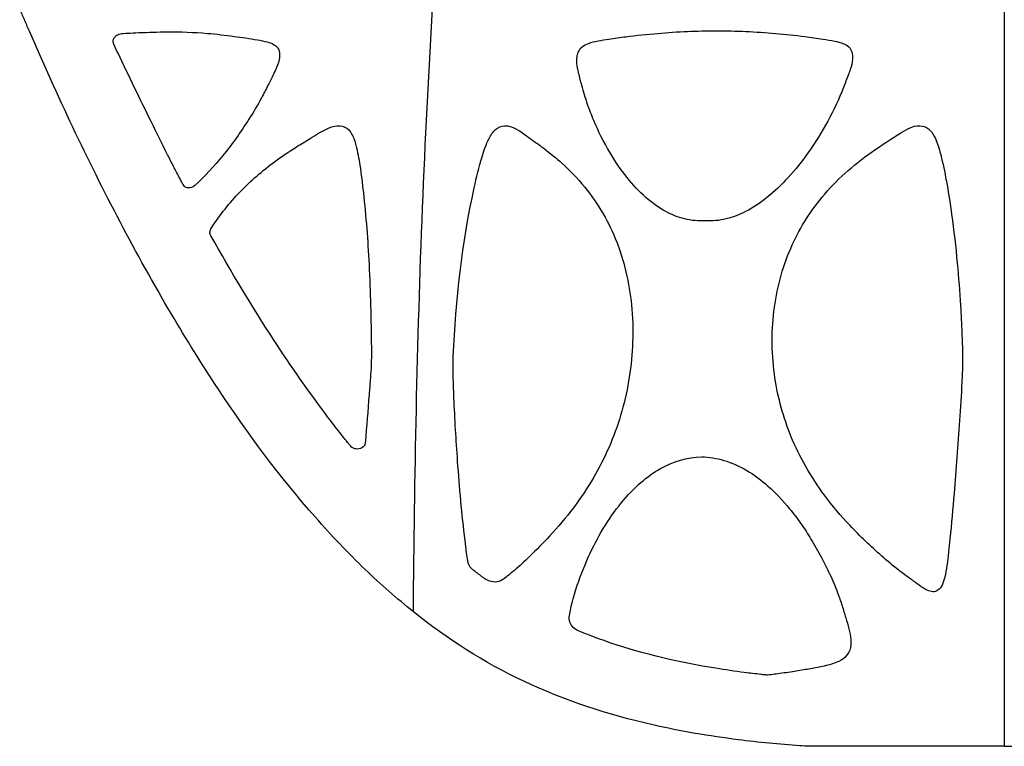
# Model space of a CAD drawing. Header units: millimetres. Extents: x 1250 to 1725, y 0 to 1655.
# Tile 5 of 256: x 1415 to 1488, y 0 to 54. Entities that reach past the tile are written whole.
import ezdxf

# ---------------------------------------------------------------- set-up
doc = ezdxf.new("R2010")
doc.units = ezdxf.units.MM
doc.header["$MEASUREMENT"] = 0
doc.layers.add('Crea2D$visibili$tangenti', color=7, linetype='Continuous', true_color=0x000000)

msp = doc.modelspace()

# ---------------------------------------------------------------- linework, layer by layer
at = {"layer": 'Crea2D$visibili$tangenti'}
msp.add_line((1487.599, 54.488), (1487.599, 0.004), dxfattribs=at)
for points, knots in [([(1443.947, 9.938), (1442.715, 10.926), (1440.19, 13.143), (1435.144, 18.464), (1430.405, 24.845), (1425.802, 32.271), (1420.951, 41.012), (1417.628, 48.082), (1415.554, 52.875), (1415.437, 53.145), (1415.321, 53.414), (1415.089, 53.951), (1414.974, 54.22), (1414.86, 54.488)], [0, 0, 0, 0, 4.736132, 10.073045, 21.972109, 28.528615, 36.28045, 51.948864, 51.948864, 51.948864, 52.448875, 52.448875, 52.948864, 52.948864, 52.948864, 52.948864]), ([(1427.787, 41.412), (1428.538, 42.098), (1429.974, 43.659), (1431.555, 45.884), (1432.609, 47.657), (1433.178, 48.785), (1433.524, 49.467), (1433.822, 50.086), (1434.032, 50.623), (1434.086, 51.205), (1433.94, 51.626), (1433.6, 51.89), (1433.076, 52.058), (1432.095, 52.246), (1430.618, 52.456), (1428.4, 52.725), (1426.747, 52.78), (1425.759, 52.77), (1425.063, 52.765), (1424.074, 52.738), (1422.917, 52.681), (1422.389, 52.648), (1422.078, 52.574), (1421.906, 52.415), (1421.78, 52.232), (1421.74, 52.022), (1421.89, 51.68), (1422.833, 49.712), (1424.146, 46.986), (1425.525, 44.205), (1426.228, 42.828), (1426.578, 42.155), (1426.798, 41.739), (1426.878, 41.581), (1426.933, 41.463), (1427.052, 41.312), (1427.375, 41.193), (1427.656, 41.29), (1427.787, 41.412)], [0, 0, 0, 0, 3.050213, 6.349448, 8.173876, 9.235589, 10.136629, 10.471054, 11.296488, 11.857626, 12.195956, 12.59933, 13.098766, 13.848289, 15.589399, 17.578544, 20.544683, 20.544683, 20.544683, 22.63299, 23.511476, 24.020203, 24.218753, 24.468073, 24.683676, 24.905514, 25.066128, 25.797039, 31.455254, 34.141622, 35.109308, 36.093862, 36.416984, 36.521836, 36.626627, 36.807173, 37.082651, 37.620483, 37.620483, 37.620483, 37.620483]), ([(1465.506, 38.81), (1466.025, 38.781), (1467.061, 38.887), (1468.621, 39.493), (1470.171, 40.537), (1471.716, 42.029), (1473.221, 43.927), (1474.607, 46.153), (1475.521, 48.124), (1476.01, 49.426), (1476.274, 50.112), (1476.411, 50.675), (1476.387, 51.272), (1476.121, 51.707), (1475.647, 51.95), (1474.999, 52.11), (1474.047, 52.265), (1472.587, 52.467), (1469.963, 52.754), (1467.777, 52.853), (1466.317, 52.847), (1465.609, 52.843), (1464.166, 52.827), (1461.943, 52.671), (1460.005, 52.47), (1458.537, 52.265), (1457.608, 52.119), (1456.926, 51.963), (1456.393, 51.704), (1456.091, 51.278), (1455.99, 50.729), (1456.04, 50.202), (1456.193, 49.549), (1456.432, 48.651), (1456.774, 47.474), (1457.425, 45.798), (1458.34, 43.95), (1459.643, 42.033), (1461.03, 40.536), (1462.472, 39.491), (1463.977, 38.883), (1464.991, 38.782), (1465.506, 38.81)], [0, 0, 0, 0, 1.559986, 3.088736, 4.987133, 7.136599, 9.514037, 12.241583, 14.988286, 16.022206, 16.414017, 17.192507, 17.748434, 18.177274, 18.664019, 19.302543, 20.190308, 21.548908, 23.727605, 28.107061, 28.107061, 28.107061, 30.232853, 32.43433, 34.789116, 36.080108, 36.879553, 37.610963, 38.173786, 38.632181, 39.121492, 39.826244, 40.211008, 41.133596, 42.613298, 43.887152, 46.519974, 48.792671, 50.818819, 52.623906, 54.100472, 55.646227, 55.646227, 55.646227, 55.646227]), ([(1440.841, 29.465), (1440.821, 31.511), (1440.728, 35.331), (1440.393, 39.818), (1440.03, 42.749), (1439.776, 44.194), (1439.484, 45.138), (1439.041, 45.74), (1438.278, 45.918), (1437.569, 45.633), (1436.918, 45.277), (1436.184, 44.807), (1435.073, 44.149), (1433.272, 42.93), (1431.061, 41.033), (1429.658, 39.253), (1429.039, 38.306), (1428.974, 38.207), (1428.897, 38.049), (1428.92, 37.827), (1430.448, 35.118), (1433.165, 30.573), (1436.439, 25.86), (1438.319, 23.409), (1438.909, 22.664), (1439.232, 22.26), (1439.358, 22.122), (1439.496, 22.01), (1439.76, 21.931), (1440.15, 21.99), (1440.374, 22.254), (1440.402, 22.578), (1440.508, 23.922), (1440.643, 25.602), (1440.813, 27.783), (1440.859, 28.799), (1440.841, 29.465)], [0, 0, 0, 0, 6.140931, 11.458614, 13.493114, 14.999598, 15.858411, 16.443881, 17.186356, 18.02744, 18.697769, 19.425583, 20.633841, 22.57288, 25.944665, 29.339984, 29.339984, 29.339984, 29.700868, 29.83917, 29.992011, 39.030157, 45.71541, 47.197642, 48.297694, 48.565366, 48.751693, 48.856431, 49.094138, 49.561391, 49.989234, 50.042696, 50.526208, 54.040708, 55.093279, 57.090175, 57.090175, 57.090175, 57.090175]), ([(1446.882, 28.788), (1446.869, 28.391), (1446.877, 27.377), (1446.97, 24.801), (1447.217, 20.665), (1447.55, 16.847), (1447.862, 14.403), (1447.932, 13.863), (1447.981, 13.595), (1448.03, 13.448), (1448.105, 13.279), (1448.253, 13.106), (1448.475, 12.927), (1448.759, 12.719), (1449.019, 12.517), (1449.226, 12.374), (1449.509, 12.206), (1449.965, 12.073), (1450.511, 12.249), (1450.934, 12.618), (1451.626, 13.158), (1452.669, 14.15), (1454.808, 16.294), (1457.379, 19.64), (1459.467, 24.445), (1460.044, 27.806), (1460.126, 29.529), (1460.173, 30.449), (1460.156, 32.195), (1459.766, 34.786), (1459.067, 37.166), (1457.652, 40.122), (1455.75, 42.436), (1453.956, 43.88), (1453.056, 44.559), (1452.457, 44.974), (1451.774, 45.477), (1451.262, 45.762), (1450.607, 45.891), (1449.929, 45.6), (1449.404, 44.722), (1448.907, 43.257), (1447.619, 37.943), (1447.094, 32.974), (1446.882, 28.788)], [0, 0, 0, 0, 1.191217, 3.041883, 7.73344, 13.619407, 14.537655, 15.124418, 15.253983, 15.352294, 15.588233, 15.808439, 16.026654, 16.445495, 16.861201, 17.01537, 17.199382, 17.852235, 18.388753, 18.852596, 19.526581, 21.024875, 23.164438, 28.618505, 33.594301, 38.770796, 38.770796, 38.770796, 41.534579, 43.995092, 46.614605, 48.956879, 53.790007, 55.492254, 55.85757, 57.174508, 57.675953, 58.403383, 58.919391, 59.640225, 60.475977, 61.933193, 64.281363, 76.862889, 76.862889, 76.862889, 76.862889]), ([(1482.329, 11.42), (1482.457, 11.41), (1482.748, 11.508), (1483.05, 11.928), (1483.235, 12.567), (1483.423, 13.717), (1483.634, 15.781), (1483.949, 19.349), (1484.227, 23.212), (1484.448, 26.408), (1484.517, 28.043), (1484.524, 29.249), (1484.455, 30.675), (1484.355, 32.918), (1484.124, 35.848), (1483.795, 38.82), (1483.465, 40.931), (1483.185, 42.474), (1482.93, 43.68), (1482.547, 44.916), (1482.063, 45.663), (1481.337, 45.905), (1480.616, 45.715), (1479.44, 44.996), (1478.49, 44.367), (1477.768, 43.868), (1477.094, 43.393), (1475.799, 42.372), (1473.627, 40.114), (1471.557, 36.755), (1470.35, 32.123), (1470.44, 27.342), (1471.72, 22.666), (1473.808, 19.043), (1476.228, 16.189), (1478.134, 14.398), (1479.657, 13.089), (1480.645, 12.383), (1481.246, 11.938), (1481.641, 11.665), (1481.938, 11.503), (1482.184, 11.426), (1482.329, 11.42)], [0, 0, 0, 0, 0.382872, 0.870249, 1.503034, 2.374666, 4.36077, 7.729355, 13.119657, 15.977709, 17.341738, 18.026401, 19.595598, 21.623936, 24.764434, 28.407081, 30.595577, 31.17142, 33.114682, 34.290894, 35.044176, 35.724919, 36.440748, 37.227967, 39.859214, 39.859214, 39.859214, 42.33395, 44.795919, 49.234421, 54.054815, 58.990654, 63.468243, 68.488047, 71.432046, 74.680312, 76.322289, 77.458829, 78.315893, 78.569233, 78.897044, 79.330798, 79.330798, 79.330798, 79.330798]), ([(1465.244, 21.38), (1464.172, 21.37), (1462.555, 20.851), (1460.643, 19.475), (1458.687, 17.393), (1457.095, 14.679), (1456.031, 11.96), (1455.638, 10.484), (1455.476, 9.754), (1455.427, 9.337), (1455.574, 8.94), (1455.837, 8.673), (1456.112, 8.541), (1456.466, 8.39), (1457.281, 8.07), (1460.526, 6.901), (1463.659, 6.185), (1466.285, 5.761), (1466.985, 5.648), (1468.096, 5.484), (1469.307, 5.34), (1469.84, 5.284), (1470.01, 5.266), (1470.146, 5.26), (1470.276, 5.271), (1470.519, 5.304), (1471.116, 5.383), (1472.044, 5.517), (1473.143, 5.703), (1474.194, 5.894), (1475.106, 6.122), (1475.845, 6.502), (1476.254, 7.126), (1476.293, 7.9), (1476.128, 8.699), (1475.877, 9.522), (1475.618, 10.409), (1475.235, 11.5), (1474.732, 12.698), (1474.065, 14.024), (1473.361, 15.262), (1472.578, 16.461), (1471.559, 17.803), (1470.281, 19.19), (1468.639, 20.414), (1466.971, 21.178), (1465.801, 21.372), (1465.244, 21.38)], [0, 0, 0, 0, 3.200341, 4.958304, 7.04143, 11.7312, 14.321845, 15.797879, 16.304488, 16.566629, 17.048533, 17.522539, 17.679903, 17.948434, 18.682567, 20.306572, 28.288897, 28.288897, 28.288897, 30.41676, 31.65819, 31.945829, 32.024473, 32.173127, 32.350712, 32.416919, 32.90764, 34.157791, 35.229655, 36.251229, 37.363169, 38.043984, 38.708528, 39.51061, 40.312661, 41.161622, 42.085014, 43.088933, 44.626358, 45.981282, 47.539611, 48.899154, 50.272608, 52.595534, 54.536935, 56.388419, 58.059559, 58.059559, 58.059559, 58.059559]), ([(1487.599, 0.004), (1483.766, 0.004), (1479.741, 0.005), (1475.5, 0.004), (1474.901, 0.008), (1474.301, 0.002), (1473.727, 0.001), (1473.127, 0), (1471.196, 0.123), (1467.326, 0.5), (1460.396, 1.668), (1452.047, 4.361), (1446.452, 7.925), (1443.947, 9.938)], [0, 0, 0, 0, 11.500485, 12.075514, 12.722421, 13.297506, 13.872628, 14.447398, 15.093319, 19.68402, 26.095603, 36.176805, 45.826462, 45.826462, 45.826462, 45.826462]), ([(1487.599, 0.004), (1491.433, 0.004), (1495.458, 0.005), (1499.699, 0.004), (1500.298, 0.008), (1500.897, 0.002), (1501.471, 0.001), (1502.071, 0), (1504.002, 0.123), (1507.873, 0.5), (1514.802, 1.668), (1523.152, 4.361), (1528.747, 7.925), (1531.251, 9.938)], [0, 0, 0, 0, 11.500485, 12.075514, 12.722421, 13.297506, 13.872628, 14.447398, 15.093319, 19.68402, 26.095603, 36.176805, 45.826462, 45.826462, 45.826462, 45.826462])]:
    msp.add_open_spline(points, degree=3, knots=knots, dxfattribs=at)
msp.add_open_spline([(1443.947, 9.938), (1443.984, 14.92), (1444.125, 24.893), (1444.573, 39.797), (1445.063, 49.633), (1445.365, 54.488)], degree=3, dxfattribs=at)

doc.saveas('drawing.dxf')
